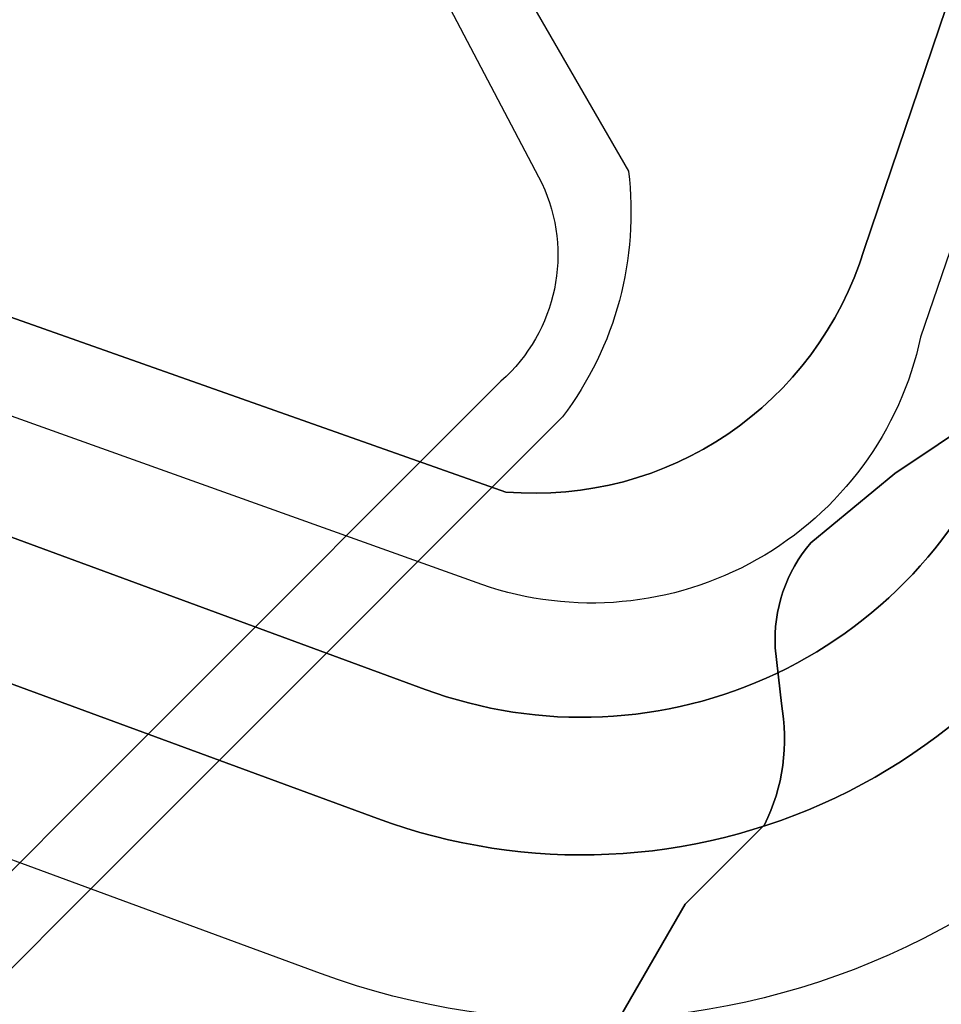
# Model space of a CAD drawing. Extents: x 158343 to 162498, y 431347 to 434500.
# Tile 66 of 248: x 159336 to 159403, y 433820 to 433891. Entities that reach past the tile are written whole.
import ezdxf

# ---------------------------------------------------------------- set-up
doc = ezdxf.new("R2010")
doc.units = 0
doc.header["$LTSCALE"] = 10
doc.header["$MEASUREMENT"] = 0
for name, color, linetype in [('bestaand 004m', 8, 'CONTINUOUS'), ('bestaand 005m', 8, 'CONTINUOUS'), ('bestaand 006m', 8, 'CONTINUOUS'), ('bestaand 008m', 8, 'CONTINUOUS'), ('bestaand 009m', 8, 'CONTINUOUS'), ('bestaand 010m', 8, 'CONTINUOUS'), ('bestaand 011m', 8, 'CONTINUOUS'), ('bestaand 012m', 8, 'CONTINUOUS'), ('nieuw008m', 8, 'CONTINUOUS'), ('nieuw009m', 8, 'CONTINUOUS'), ('nieuw010m', 8, 'CONTINUOUS'), ('nieuw011m', 8, 'CONTINUOUS'), ('nieuw012m', 8, 'CONTINUOUS')]:
    doc.layers.add(name, color=color, linetype=linetype)

msp = doc.modelspace()

# ---------------------------------------------------------------- linework, layer by layer
at = {"layer": 'bestaand 004m'}
msp.add_lwpolyline([(159363.651, 433899.334), (159374.032, 433879.586, -0.333538), (159371.058, 433865.21), (159346.832, 433840.985), (159328.619, 433822.772, -0.122109), (159303.345, 433818.118, -0.289037), (159294.955, 433829.482), (159295.833, 433841.861), (159293.591, 433862.009), (159291.766, 433876.429), (159287.327, 433888.446, 0.244041), (159274.241, 433896.002)], format="xyb", dxfattribs=at)
at = {"layer": 'bestaand 005m'}
msp.add_lwpolyline([(159368.31, 433901.264), (159380.321, 433880.461, -0.194901), (159375.541, 433862.622), (159350.368, 433837.449), (159324.836, 433811.907, -0.628237), (159284.955, 433824.945), (159284.955, 433824.945), (159285.769, 433841.881), (159283.661, 433860.827), (159281.93, 433874.498), (159277.306, 433882.668, 0.226522), (159270.851, 433886.394), (159262.477, 433887.633, -0.48649), (159248.333, 433909.409, -0.24046)], format="xyb", dxfattribs=at)
at = {"layer": 'bestaand 006m'}
for points in [[(159453.086, 434021.422), (159432.046, 433956.799, 0.079248), (159425.66, 433933.459, 0.223853), (159430.323, 433923.646), (159437.625, 433917.921, -0.184819), (159443.806, 433907.215), (159446.094, 433895.921, -0.217279), (159440.457, 433886.158), (159428.033, 433877.46), (159399.676, 433858.508), (159393.592, 433853.471, 0.193494), (159390.992, 433845.825), (159391.438, 433841.788, -0.16125), (159390.218, 433832.976), (159384.445, 433827.202), (159376.39, 433813.28, -0.167139), (159346.363, 433788.976), (159315.892, 433771.384), (159292.487, 433757.871), (159267.663, 433743.539), (159248.536, 433732.496), (159235.465, 433728.879)], [(159235.465, 433728.879), (159248.536, 433732.496), (159267.663, 433743.539), (159292.487, 433757.871), (159315.892, 433771.384), (159346.363, 433788.976, 0.167139), (159376.39, 433813.28), (159384.445, 433827.202), (159390.218, 433832.976, 0.16125), (159391.438, 433841.788), (159390.992, 433845.825, -0.193494), (159393.592, 433853.471), (159399.676, 433858.508), (159428.033, 433877.46), (159440.457, 433886.158, 0.217279), (159446.094, 433895.921)]]:
    msp.add_lwpolyline(points, format="xyb", dxfattribs=at)
at = {"layer": 'bestaand 008m'}
msp.add_lwpolyline([(159488.009, 433922.647), (159484.833, 433935.471), (159482.832, 433947.45), (159482.096, 433958.95), (159479.844, 433938.017, -0.492134), (159455.032, 433927.604), (159428.43, 433937.391, 0.421738), (159416.799, 433931.834), (159397.453, 433874.778, -0.353156), (159371.418, 433857.15), (159265.429, 433894.625, 0.534081), (159253.441, 433885.677), (159257.353, 433809.785, -0.214466), (159239.512, 433763.924), (159128.745, 433671.549, 0.058368)], format="xyb", dxfattribs=at)
at = {"layer": 'bestaand 009m'}
msp.add_lwpolyline([(159500.793, 433934.682, -0.384523), (159461.542, 433918.816), (159434.141, 433928.897, 0.420983), (159419.935, 433922.132), (159401.564, 433868.406, -0.449861), (159369.677, 433850.42), (159273.985, 433884.659, 0.535288), (159261.965, 433875.722), (159265.343, 433810.196, -0.274927), (159241.878, 433759.246), (159130.908, 433670.862, 0.069541)], format="xyb", dxfattribs=at)
at = {"layer": 'bestaand 010m'}
msp.add_lwpolyline([(159506.906, 433919.121, -0.499213), (159475.207, 433905.265), (159439.14, 433918.533, 0.420231), (159424.943, 433911.795), (159408.136, 433863.05, -0.420483), (159365.536, 433842.809), (159287.54, 433871.503, 0.53816), (159272.757, 433860.613), (159275.329, 433810.711, -0.307075), (159248.826, 433755.71), (159133.303, 433670.156, 0.083653)], format="xyb", dxfattribs=at)
at = {"layer": 'bestaand 011m'}
msp.add_lwpolyline([(159516.46, 433901.001, -0.319876), (159484.918, 433889.11), (159448.126, 433902.707, 0.408319), (159431.519, 433895.264), (159417.593, 433859.799, -0.420483), (159362.083, 433833.424), (159300.348, 433856.136, 0.53816), (159285.565, 433845.246), (159287.313, 433811.329, -0.31524), (159261.859, 433754.526), (159134.23, 433668.365, 0.100932)], format="xyb", dxfattribs=at)
at = {"layer": 'bestaand 012m'}
msp.add_lwpolyline([(159487.618, 433877.272), (159452.634, 433890.202, 0.420917), (159438.418, 433883.46), (159428.941, 433855.897, -0.420483), (159357.94, 433822.162), (159313.297, 433838.586, 0.521667), (159301.189, 433830.14), (159301.189, 433799.584, -0.226007), (159285.686, 433761.41), (159138.976, 433668.474, 0.121256)], format="xyb", dxfattribs=at)
at = {"layer": 'nieuw008m', "flags": 128}
msp.add_lwpolyline([(159128.79, 433671.586), (159239.512, 433763.924, 0.214466), (159257.353, 433809.785), (159253.441, 433885.677, -0.534081), (159265.429, 433894.625), (159371.418, 433857.15, 0.353156), (159397.453, 433874.778), (159416.799, 433931.834, -0.421738), (159428.43, 433937.391), (159455.032, 433927.604, 0.492134), (159479.844, 433938.017), (159482.096, 433958.95)], format="xyb", dxfattribs=at)
at = {"layer": 'nieuw009m', "flags": 128}
msp.add_lwpolyline([(159513.47, 433983.799), (159500.793, 433934.682, -0.385945), (159461.395, 433918.87), (159434.141, 433928.897, 0.420983), (159419.935, 433922.132), (159401.564, 433868.406, -0.449861), (159369.677, 433850.42), (159273.985, 433884.659, 0.535288), (159261.965, 433875.722), (159265.343, 433810.196, -0.274927), (159241.878, 433759.246), (159130.908, 433670.862, 0.069541)], format="xyb", dxfattribs=at)
at = {"layer": 'nieuw010m', "flags": 128}
msp.add_lwpolyline([(159133.303, 433670.156), (159248.826, 433755.71, 0.307075), (159275.329, 433810.711), (159272.757, 433860.613, -0.53816), (159287.54, 433871.503), (159365.536, 433842.809, 0.420483), (159408.136, 433863.05), (159424.943, 433911.795, -0.420231), (159439.14, 433918.533), (159475.207, 433905.265, 0.499213), (159506.906, 433919.121), (159523.731, 433976.55)], format="xyb", dxfattribs=at)
at = {"layer": 'nieuw011m', "flags": 128}
msp.add_lwpolyline([(159134.23, 433668.365), (159261.859, 433754.526, 0.31524), (159287.313, 433811.329), (159285.565, 433845.246, -0.53816), (159300.348, 433856.136), (159362.083, 433833.424, 0.420483), (159417.593, 433859.799), (159431.519, 433895.264, -0.408319), (159448.126, 433902.707), (159484.918, 433889.11, 0.319876), (159516.46, 433901.001), (159545.515, 433990.632)], format="xyb", dxfattribs=at)
at = {"layer": 'nieuw012m', "flags": 128}
msp.add_lwpolyline([(159558.756, 433996.723), (159524.067, 433890.726, -0.40747), (159487.618, 433877.272), (159452.634, 433890.202, 0.420917), (159438.418, 433883.46), (159428.941, 433855.897, -0.420483), (159357.94, 433822.162), (159313.297, 433838.586, 0.521667), (159301.189, 433830.14), (159301.189, 433799.584, -0.226007), (159285.686, 433761.41), (159138.976, 433668.474, 0.121024)], format="xyb", dxfattribs=at)

doc.saveas('drawing.dxf')
